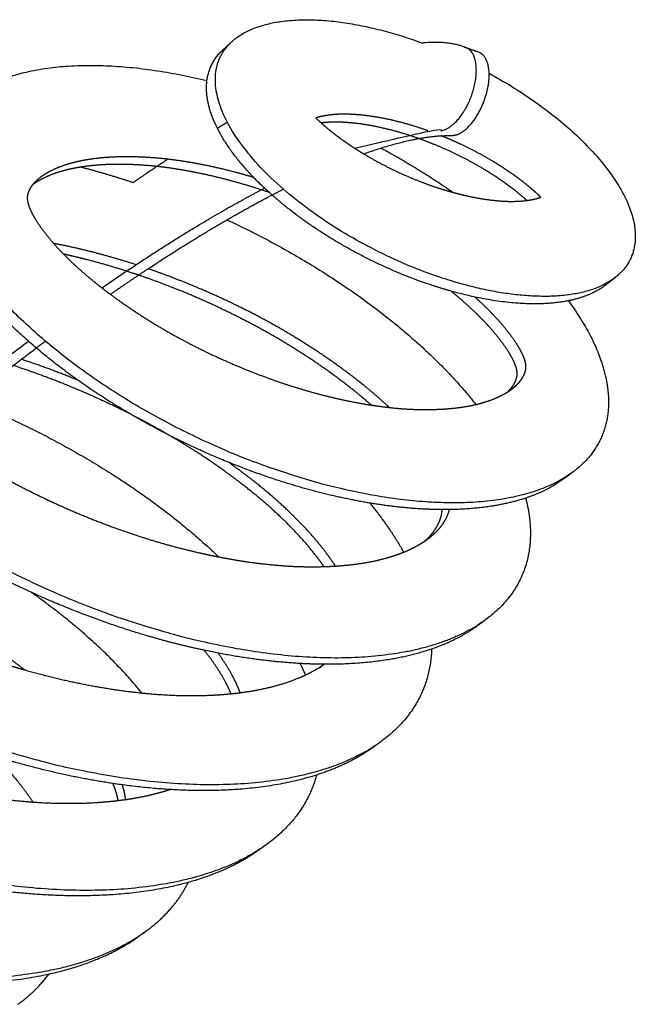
# Model space of a CAD drawing. Header units: millimetres. Extents: x 3713 to 4940, y 1895 to 2756.
# Tile 10 of 20: x 3717.109 to 3717.958, y 1898.861 to 1900.219. Entities that reach past the tile are written whole.
import ezdxf

# ---------------------------------------------------------------- set-up
doc = ezdxf.new("R2010")
doc.units = ezdxf.units.MM
doc.layers.add('MEDIDAS', color=7, linetype='Continuous', true_color=0xffffff)

# ---------------------------------------------------------------- blocks, each defined once
blk = doc.blocks.new('Snow_2.00_iso')
at = {"layer": 'MEDIDAS', "color": 192, "lineweight": -3, "true_color": 0x7d26cd}
for points, weights, degree in [([(3717.4016, 1900.1883), (3717.4745, 1900.2561), (3717.664, 1900.1871)], [354.901918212, 320.160222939, 412.516557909], 2), ([(3717.3894, 1900.177), (3717.3955, 1900.1827), (3717.4016, 1900.1883)], [355.697556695, 355.299737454, 354.901918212], 2), ([(3717.3894, 1900.177), (3717.3925, 1900.1798), (3717.3959, 1900.1824)], [355.697556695, 354.100761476, 352.771699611], 2), ([(3717.664, 1900.1871), (3717.6644, 1900.187), (3717.6648, 1900.1868)], [412.516557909, 412.287124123, 412.058619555], 2), ([(3717.3677, 1900.1348), (3717.3709, 1900.1598), (3717.3894, 1900.177)], [386.637402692, 365.804454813, 355.697556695], 2), ([(3717.0275, 1900.1013), (3717.1225, 1900.1945), (3717.3677, 1900.1349)], [366.582226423, 336.466696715, 398.214293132], 2), ([(3717.6077, 1900.0419), (3717.6603, 1900.0135), (3717.7072, 1899.9807)], [390.951622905, 381.234719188, 377.097751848], 2), ([(3717.1942, 1900.0157), (3717.23, 1900.0064), (3717.2661, 1899.9944)], [421.626784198, 432.344618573, 445.23081745], 2), ([(3717.4538, 1899.9805), (3717.4537, 1899.9806), (3717.4536, 1899.9806), (3717.4536, 1899.9806)], [427.728192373, 427.72596442, 427.723736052, 427.721507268], 3), ([(3717.3953, 1899.9429), (3717.6212, 1899.8375), (3717.7386, 1899.6881)], [416.614056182, 375.039508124, 397.823061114], 2), ([(3717.2632, 1899.6743), (3717.0976, 1899.7708), (3717.0231, 1899.8865)], [358.880645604, 335.032566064, 359.882181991], 2), ([(3717.2734, 1899.8666), (3717.2711, 1899.8674), (3717.2687, 1899.8682), (3717.2664, 1899.869)], [444.846505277, 444.773607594, 444.700347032, 444.626724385], 3), ([(3717.9313, 1899.8637), (3717.9248, 1899.8585), (3717.9183, 1899.8534)], [359.139895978, 359.532195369, 359.92449476], 2), ([(3717.9245, 1899.8588), (3717.9216, 1899.856), (3717.9183, 1899.8534)], [363.434377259, 361.548386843, 359.92449476], 2), ([(3717.8662, 1899.8312), (3717.7997, 1899.8178), (3717.7044, 1899.8445)], [349.881148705, 349.047481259, 387.126305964], 2), ([(3717.9183, 1899.8534), (3717.8985, 1899.8377), (3717.8662, 1899.8312)], [359.92449476, 350.287197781, 349.881148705], 2), ([(3717.7828, 1899.7057), (3717.785, 1899.7072), (3717.7872, 1899.7087), (3717.7893, 1899.7103)], [429.908996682, 430.062530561, 430.216624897, 430.371024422], 3), ([(3717.0394, 1899.6936), (3717.2478, 1899.6086), (3717.3839, 1899.4779)], [453.568280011, 411.410841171, 419.006532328], 2), ([(3717.3152, 1899.6459), (3717.2887, 1899.6595), (3717.2632, 1899.6743)], [368.179784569, 362.854230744, 358.880645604], 2), ([(3717.861, 1899.5863), (3717.8387, 1899.5695), (3717.8073, 1899.559)], [373.995006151, 367.243331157, 364.842498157], 2), ([(3717.8733, 1899.5956), (3717.8672, 1899.591), (3717.861, 1899.5863)], [373.213315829, 373.60416099, 373.995006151], 2), ([(3717.867, 1899.5911), (3717.8641, 1899.5886), (3717.861, 1899.5863)], [375.98224997, 374.94551284, 373.995006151], 2), ([(3717.8073, 1899.559), (3717.7583, 1899.5427), (3717.6921, 1899.5431)], [364.842498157, 361.167649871, 367.686416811], 2), ([(3717.5924, 1899.5521), (3717.62, 1899.5181), (3717.639, 1899.4844)], [411.416858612, 416.417435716, 424.90846509], 2), ([(3717.6921, 1899.5431), (3717.6451, 1899.5433), (3717.5924, 1899.5521)], [367.686416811, 372.463896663, 382.716514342], 2), ([(3717.1252, 1899.4291), (3717.0277, 1899.4738), (3716.9445, 1899.5319)], [384.991368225, 366.346967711, 360.14796185], 2), ([(3717.2778, 1899.2902), (3717.2187, 1899.3633), (3717.1252, 1899.4291)], [438.352561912, 427.047833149, 432.33834093], 2), ([(3717.7406, 1899.3827), (3717.714, 1899.3632), (3717.6774, 1899.3507)], [387.478705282, 380.740878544, 378.230395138], 2), ([(3717.7522, 1899.3913), (3717.7464, 1899.387), (3717.7406, 1899.3827)], [386.698480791, 387.088593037, 387.478705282], 2), ([(3717.7462, 1899.3871), (3717.7435, 1899.3849), (3717.7406, 1899.3827)], [389.02809817, 388.227309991, 387.478705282], 2), ([(3717.4961, 1899.3308), (3717.4331, 1899.3343), (3717.3642, 1899.349)], [385.247683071, 392.790370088, 407.019810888], 2), ([(3717.6774, 1899.3507), (3717.6147, 1899.3291), (3717.5293, 1899.3297)], [378.230395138, 374.004291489, 381.757533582], 2), ([(3717.6775, 1899.3507), (3717.6751, 1899.2718), (3717.6073, 1899.2227)], [459.867752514, 416.825319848, 399.930238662], 2), ([(3717.5289, 1899.3297), (3717.5128, 1899.3298), (3717.4961, 1899.3308)], [381.79610283, 383.298654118, 385.247683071], 2), ([(3717.4962, 1899.3308), (3717.5001, 1899.3228), (3717.5034, 1899.3149)], [444.352399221, 446.737484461, 449.33719064], 2), ([(3717.5034, 1899.3149), (3717.5125, 1899.3192), (3717.5211, 1899.324), (3717.5292, 1899.3297)], [460.736504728, 461.302634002, 461.876053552, 462.454408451], 3), ([(3717.5293, 1899.3297), (3717.5258, 1899.327), (3717.5223, 1899.3244)], [463.056713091, 463.348598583, 463.640484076], 2), ([(3717.5293, 1899.3297), (3717.5291, 1899.3297), (3717.5289, 1899.3297)], [381.757533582, 381.776781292, 381.79610283], 2), ([(3717.6073, 1899.2227), (3717.6018, 1899.2188), (3717.5963, 1899.2148)], [399.930238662, 400.319943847, 400.709649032], 2), ([(3717.5963, 1899.2148), (3717.564, 1899.1914), (3717.5187, 1899.1769)], [400.709649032, 393.113524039, 390.798403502], 2), ([(3717.128, 1899.1397), (3717.1066, 1899.1711), (3717.0772, 1899.2021)], [456.662473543, 449.379644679, 445.886560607], 2), ([(3717.5187, 1899.1769), (3717.4043, 1899.1404), (3717.2378, 1899.1653)], [390.798403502, 385.06330779, 411.736094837], 2), ([(3717.5188, 1899.1769), (3717.5036, 1899.1196), (3717.4495, 1899.0807)], [454.668343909, 426.110458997, 413.02063134], 2), ([(3717.4392, 1899.0733), (3717.3995, 1899.0448), (3717.3419, 1899.0288)], [413.799678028, 404.660961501, 403.055532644], 2), ([(3717.4495, 1899.0807), (3717.4444, 1899.077), (3717.4392, 1899.0733)], [413.02063134, 413.410154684, 413.799678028], 2), ([(3717.3419, 1899.0288), (3717.2274, 1898.9971), (3717.0695, 1899.019)], [403.055532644, 399.905098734, 425.764360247], 2), ([(3717.2826, 1898.9608), (3717.3227, 1898.9896), (3717.3419, 1899.0288)], [426.004742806, 435.916389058, 454.577185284], 2), ([(3717.2826, 1898.9608), (3717.2778, 1898.9573), (3717.2729, 1898.9538)], [426.004742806, 426.39426615, 426.783789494], 2), ([(3717.1497, 1898.9024), (3717.2242, 1898.9188), (3717.2729, 1898.9538)], [415.55130198, 415.30303034, 426.783789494], 2), ([(3716.8188, 1898.9122), (3717.0077, 1898.8713), (3717.1497, 1898.9024)], [459.183509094, 416.024925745, 415.55130198], 2), ([(3717.1071, 1898.8606), (3717.1328, 1898.8792), (3717.1497, 1898.9024)], [438.900757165, 445.704604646, 456.570602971], 2)]:
    blk.add_rational_spline(points, weights, degree=degree, dxfattribs=at)
for points, weights, degree, knots in [([(3717.9313, 1899.8637), (3717.8583, 1899.8059), (3717.6858, 1899.8647), (3717.3866, 1899.9669), (3717.3794, 1900.1323), (3717.3779, 1900.1663), (3717.4016, 1900.1883)], [359.139895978, 326.124565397, 401.619310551, 277.972620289, 398.56127326, 367.873048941, 354.901918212], 2, [2.079143, 2.079143, 2.079143, 3.141593, 3.141593, 4.712389, 4.712389, 5.139423, 5.139423, 5.139423]), ([(3717.7569, 1900.145), (3717.9479, 1900.0406), (3717.9581, 1899.9281), (3717.9617, 1899.8877), (3717.9313, 1899.8637)], [373.126291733, 323.76526913, 415.5745952, 374.936627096, 359.139895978], 2, [0.347259, 0.347259, 0.347259, 1.570796, 1.570796, 2.079143, 2.079143, 2.079143]), ([(3717.4574, 1899.9772), (3717.37, 1900.0546), (3717.3672, 1900.1211), (3717.3669, 1900.1282), (3717.3677, 1900.1348)], [339.791999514, 340.126554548, 399.46127326, 392.608731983, 386.637402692], 2, [3.9411766, 3.9411766, 3.9411766, 4.712389, 4.712389, 4.8075216, 4.8075216, 4.8075216]), ([(3717.8733, 1899.5956), (3717.7539, 1899.5055), (3717.4854, 1899.5906), (3716.9956, 1899.7459), (3716.9926, 1900.0154), (3716.9921, 1900.0665), (3717.0275, 1900.1013)], [373.213315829, 339.784066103, 413.141148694, 282.280003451, 408.130994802, 379.241063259, 366.582226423], 2, [2.104907, 2.104907, 2.104907, 3.141593, 3.141593, 4.712389, 4.712389, 5.11318, 5.11318, 5.11318]), ([(3717.6722, 1900.0659), (3717.6566, 1900.0714), (3717.641, 1900.0761), (3717.6256, 1900.0797), (3717.6102, 1900.0834), (3717.5949, 1900.086), (3717.5799, 1900.0875), (3717.5729, 1900.0881), (3717.566, 1900.0885), (3717.5592, 1900.0886), (3717.5535, 1900.0887), (3717.5478, 1900.0885), (3717.5423, 1900.088), (3717.5377, 1900.0876), (3717.5331, 1900.087), (3717.5287, 1900.0861), (3717.525, 1900.0854), (3717.5214, 1900.0845), (3717.5179, 1900.0834)], [408.350030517, 407.890386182, 407.399662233, 406.879657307, 406.361224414, 405.813687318, 405.235923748, 404.967585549, 404.692727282, 404.410989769, 404.173826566, 403.931788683, 403.684202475, 403.476482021, 403.264856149, 403.049712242, 402.871504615, 402.690883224, 402.507264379], 3, [6.283185, 6.283185, 6.283185, 6.283185, 8.193955, 8.193955, 8.193955, 10.098948, 10.098948, 10.098948, 10.983708, 10.983708, 10.983708, 11.728489, 11.728489, 11.728489, 12.353347, 12.353347, 12.353347, 12.870928, 12.870928, 12.870928, 12.870928]), ([(3717.5179, 1900.0834), (3717.5217, 1900.0798), (3717.5255, 1900.0763), (3717.5294, 1900.0729), (3717.5341, 1900.0688), (3717.539, 1900.0648), (3717.5438, 1900.0611), (3717.5497, 1900.0566), (3717.5556, 1900.0523), (3717.5616, 1900.0482), (3717.5687, 1900.0434), (3717.5758, 1900.0388), (3717.5831, 1900.0344), (3717.5986, 1900.025), (3717.6143, 1900.0167), (3717.6301, 1900.0093), (3717.6459, 1900.002), (3717.6616, 1899.9955), (3717.6773, 1899.99), (3717.6873, 1899.9865), (3717.6973, 1899.9834), (3717.7072, 1899.9807)], [402.507264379, 402.530074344, 402.563720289, 402.604095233, 402.652838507, 402.711389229, 402.778502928, 402.858497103, 402.950656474, 403.051954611, 403.172291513, 403.305525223, 403.448895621, 403.757588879, 404.113274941, 404.504827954, 404.897568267, 405.326393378, 405.786066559, 406.079926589, 406.386393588, 406.705095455], 3, [12.870928, 12.870928, 12.870928, 12.870928, 13.388509, 13.388509, 13.388509, 14.013367, 14.013367, 14.013367, 14.758147, 14.758147, 14.758147, 15.642908, 15.642908, 15.642908, 17.547901, 17.547901, 17.547901, 19.45867, 19.45867, 19.45867, 20.680188, 20.680188, 20.680188, 20.680188]), ([(3717.6597, 1900.0551), (3717.6441, 1900.0606), (3717.6285, 1900.0652), (3717.6131, 1900.0688), (3717.5977, 1900.0725), (3717.5824, 1900.0751), (3717.5675, 1900.0765), (3717.5605, 1900.0772), (3717.5536, 1900.0776), (3717.5468, 1900.0776), (3717.5411, 1900.0777), (3717.5354, 1900.0775), (3717.5299, 1900.077), (3717.5284, 1900.0769), (3717.5268, 1900.0767), (3717.5253, 1900.0765)], [409.250030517, 408.790386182, 408.299662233, 407.779657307, 407.261224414, 406.713687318, 406.135923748, 405.867585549, 405.592727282, 405.310989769, 405.073826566, 404.831788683, 404.584202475, 404.514380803, 404.444117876, 404.373428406], 3, [6.283185, 6.283185, 6.283185, 6.283185, 8.193955, 8.193955, 8.193955, 10.098948, 10.098948, 10.098948, 10.983708, 10.983708, 10.983708, 11.728489, 11.728489, 11.728489, 11.938524, 11.938524, 11.938524, 11.938524]), ([(3717.8088, 1899.9696), (3717.8073, 1899.971), (3717.8057, 1899.9724), (3717.8042, 1899.9737), (3717.7996, 1899.9777), (3717.795, 1899.9815), (3717.7902, 1899.9852), (3717.7846, 1899.9896), (3717.7788, 1899.9937), (3717.773, 1899.9977), (3717.7662, 1900.0025), (3717.7592, 1900.0069), (3717.7522, 1900.0112), (3717.737, 1900.0204), (3717.7217, 1900.0286), (3717.7063, 1900.0358), (3717.6908, 1900.0431), (3717.6752, 1900.0495), (3717.6597, 1900.0551)], [412.477718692, 412.463718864, 412.448307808, 412.431768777, 412.3830273, 412.324489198, 412.257373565, 412.177377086, 412.085194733, 411.983897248, 411.863561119, 411.730361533, 411.586997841, 411.278319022, 410.922520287, 410.531007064, 410.138306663, 409.709674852, 409.250030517], 3, [26.351966, 26.351966, 26.351966, 26.351966, 26.563994, 26.563994, 26.563994, 27.188852, 27.188852, 27.188852, 27.933632, 27.933632, 27.933632, 28.818393, 28.818393, 28.818393, 30.723386, 30.723386, 30.723386, 32.634155, 32.634155, 32.634155, 32.634155]), ([(3717.8281, 1899.974), (3717.8245, 1899.9775), (3717.8207, 1899.981), (3717.8169, 1899.9843), (3717.8124, 1899.9883), (3717.8077, 1899.9921), (3717.8029, 1899.9958), (3717.7973, 1900.0002), (3717.7915, 1900.0044), (3717.7857, 1900.0083), (3717.7788, 1900.0131), (3717.7719, 1900.0176), (3717.7648, 1900.0219), (3717.7497, 1900.0311), (3717.7343, 1900.0393), (3717.7189, 1900.0466), (3717.7095, 1900.051), (3717.7001, 1900.0551), (3717.6906, 1900.0589)], [411.628604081, 411.605794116, 411.572142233, 411.531768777, 411.4830273, 411.424489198, 411.357373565, 411.277377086, 411.185194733, 411.083897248, 410.963561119, 410.830361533, 410.686997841, 410.378319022, 410.022520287, 409.631007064, 409.393107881, 409.142021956, 408.878842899], 3, [26.046413, 26.046413, 26.046413, 26.046413, 26.563994, 26.563994, 26.563994, 27.188852, 27.188852, 27.188852, 27.933632, 27.933632, 27.933632, 28.818393, 28.818393, 28.818393, 30.723386, 30.723386, 30.723386, 31.880936, 31.880936, 31.880936, 31.880936]), ([(3717.4321, 1900.0014), (3717.4253, 1900.0034), (3717.4186, 1900.0053), (3717.4119, 1900.0071), (3717.3936, 1900.0121), (3717.3754, 1900.0163), (3717.3572, 1900.0198), (3717.3391, 1900.0232), (3717.3211, 1900.0259), (3717.3033, 1900.0276), (3717.2862, 1900.0292), (3717.2694, 1900.03), (3717.2528, 1900.0298), (3717.2376, 1900.0297), (3717.2226, 1900.0287), (3717.2082, 1900.0266), (3717.1996, 1900.0254), (3717.1912, 1900.0237), (3717.183, 1900.0216), (3717.1727, 1900.0189), (3717.1627, 1900.0154), (3717.1535, 1900.0109), (3717.1466, 1900.0075), (3717.14, 1900.0034), (3717.1343, 1899.9985), (3717.1336, 1899.9979), (3717.1329, 1899.9973), (3717.1323, 1899.9966)], [425.79069608, 425.575876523, 425.357830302, 425.136706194, 424.535388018, 423.911308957, 423.264142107, 422.621355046, 421.955791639, 421.266109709, 420.607039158, 419.925943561, 419.224478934, 418.585256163, 417.929118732, 417.253454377, 416.85434311, 416.448418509, 416.035991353, 415.515411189, 414.984470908, 414.445018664, 414.041952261, 413.634133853, 413.226272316, 413.177391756, 413.128510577, 413.079673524], 3, [7.68237, 7.68237, 7.68237, 7.68237, 8.529385, 8.529385, 8.529385, 10.832731, 10.832731, 10.832731, 13.12049, 13.12049, 13.12049, 15.306707, 15.306707, 15.306707, 17.298938, 17.298938, 17.298938, 18.475738, 18.475738, 18.475738, 19.961137, 19.961137, 19.961137, 21.070993, 21.070993, 21.070993, 21.204005, 21.204005, 21.204005, 21.204005]), ([(3717.2988, 1900.0165), (3717.2965, 1900.0167), (3717.2942, 1900.017), (3717.2919, 1900.0172), (3717.2749, 1900.0188), (3717.258, 1900.0196), (3717.2415, 1900.0194), (3717.2263, 1900.0192), (3717.2114, 1900.0182), (3717.1969, 1900.0161), (3717.196, 1900.016), (3717.1951, 1900.0158), (3717.1942, 1900.0157)], [422.428567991, 422.341471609, 422.25398644, 422.166109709, 421.507039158, 420.825943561, 420.124478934, 419.485256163, 418.829118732, 418.153454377, 418.112106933, 418.070686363, 418.029193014], 3, [12.828992, 12.828992, 12.828992, 12.828992, 13.12049, 13.12049, 13.12049, 15.306707, 15.306707, 15.306707, 17.298938, 17.298938, 17.298938, 17.420853, 17.420853, 17.420853, 17.420853]), ([(3717.1942, 1900.0157), (3717.1866, 1900.0145), (3717.1791, 1900.013), (3717.1718, 1900.0111), (3717.1614, 1900.0084), (3717.1515, 1900.0049), (3717.1423, 1900.0003), (3717.137, 1899.9977), (3717.1319, 1899.9948), (3717.1273, 1899.9913)], [418.029193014, 417.670166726, 417.305691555, 416.935991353, 416.415411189, 415.884470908, 415.345018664, 415.036869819, 414.725943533, 414.41434392], 3, [17.420853, 17.420853, 17.420853, 17.420853, 18.475738, 18.475738, 18.475738, 19.961137, 19.961137, 19.961137, 20.809634, 20.809634, 20.809634, 20.809634]), ([(3717.4536, 1899.9806), (3717.4358, 1899.9867), (3717.4181, 1899.9921), (3717.4004, 1899.9969), (3717.3822, 1900.0018), (3717.3639, 1900.006), (3717.3458, 1900.0094), (3717.33, 1900.0124), (3717.3143, 1900.0148), (3717.2988, 1900.0165)], [427.721507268, 427.183201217, 426.620687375, 426.036706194, 425.435388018, 424.811308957, 424.164142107, 423.603256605, 423.025029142, 422.428567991], 3, [6.292447, 6.292447, 6.292447, 6.292447, 8.529385, 8.529385, 8.529385, 10.832731, 10.832731, 10.832731, 12.828992, 12.828992, 12.828992, 12.828992]), ([(3717.1323, 1899.9966), (3717.1293, 1899.9938), (3717.1265, 1899.9907), (3717.1243, 1899.9871), (3717.1234, 1899.9856), (3717.1226, 1899.9841), (3717.1219, 1899.9825), (3717.1214, 1899.9812), (3717.1209, 1899.98), (3717.1206, 1899.9786), (3717.1201, 1899.9768), (3717.1198, 1899.9748), (3717.1199, 1899.9727), (3717.1199, 1899.9706), (3717.1203, 1899.9684), (3717.1208, 1899.9661), (3717.1212, 1899.9646), (3717.1218, 1899.963), (3717.1223, 1899.9614), (3717.1231, 1899.9592), (3717.124, 1899.9571), (3717.125, 1899.955), (3717.128, 1899.9487), (3717.1317, 1899.9426), (3717.1357, 1899.9366), (3717.1418, 1899.9276), (3717.1487, 1899.919), (3717.1559, 1899.9107), (3717.1656, 1899.8996), (3717.1761, 1899.8892), (3717.1868, 1899.8793), (3717.1954, 1899.8715), (3717.2042, 1899.8639), (3717.2131, 1899.8567), (3717.2201, 1899.851), (3717.2273, 1899.8455), (3717.2345, 1899.8401)], [413.079673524, 412.858311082, 412.637855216, 412.422472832, 412.334217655, 412.246814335, 412.161535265, 412.098004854, 412.035653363, 411.975419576, 411.890962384, 411.810668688, 411.739008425, 411.667348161, 411.60432133, 411.549655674, 411.510668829, 411.475934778, 411.443988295, 411.401105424, 411.363245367, 411.329416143, 411.228643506, 411.163638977, 411.118213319, 411.049705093, 411.025728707, 411.029751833, 411.035136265, 411.09067443, 411.179085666, 411.249129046, 411.339805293, 411.447226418, 411.532127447, 411.6274884, 411.731720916], 3, [21.204005, 21.204005, 21.204005, 21.204005, 21.806904, 21.806904, 21.806904, 22.053948, 22.053948, 22.053948, 22.237989, 22.237989, 22.237989, 22.496042, 22.496042, 22.496042, 22.754096, 22.754096, 22.754096, 22.938137, 22.938137, 22.938137, 23.185181, 23.185181, 23.185181, 23.921092, 23.921092, 23.921092, 25.030948, 25.030948, 25.030948, 26.516347, 26.516347, 26.516347, 27.693147, 27.693147, 27.693147, 28.623239, 28.623239, 28.623239, 28.623239]), ([(3717.7072, 1899.9807), (3717.7128, 1899.9792), (3717.7184, 1899.9778), (3717.7239, 1899.9765), (3717.7391, 1899.973), (3717.7542, 1899.9705), (3717.7688, 1899.9692), (3717.7756, 1899.9686), (3717.7823, 1899.9683), (3717.7888, 1899.9683), (3717.7943, 1899.9684), (3717.7997, 1899.9686), (3717.805, 1899.9692), (3717.8063, 1899.9693), (3717.8076, 1899.9694), (3717.8088, 1899.9696)], [406.705095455, 406.884925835, 407.068651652, 407.256206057, 407.774579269, 408.322198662, 408.899958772, 409.168295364, 409.443133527, 409.724869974, 409.962032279, 410.204082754, 410.451670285, 410.511248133, 410.571146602, 410.631356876], 3, [20.680188, 20.680188, 20.680188, 20.680188, 21.36944, 21.36944, 21.36944, 23.274433, 23.274433, 23.274433, 24.159193, 24.159193, 24.159193, 24.903974, 24.903974, 24.903974, 25.083193, 25.083193, 25.083193, 25.083193]), ([(3717.7522, 1899.3913), (3717.6079, 1899.2852), (3717.2942, 1899.3786), (3716.7071, 1899.5534), (3716.711, 1899.8758), (3716.7117, 1899.9344), (3716.7523, 1899.9755)], [386.698480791, 352.745487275, 426.242616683, 289.448217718, 420.166912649, 391.778272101, 379.033468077], 2, [2.118949, 2.118949, 2.118949, 3.141593, 3.141593, 4.712389, 4.712389, 5.098777, 5.098777, 5.098777]), ([(3717.7044, 1899.8445), (3717.6888, 1899.8488), (3717.6731, 1899.8542), (3717.5482, 1899.8967), (3717.4574, 1899.9772)], [387.126305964, 394.159137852, 402.519310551, 339.445136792, 339.791999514], 2, [3.0242158, 3.0242158, 3.0242158, 3.1415927, 3.1415927, 3.9411766, 3.9411766, 3.9411766]), ([(3717.8088, 1899.9696), (3717.8119, 1899.97), (3717.815, 1899.9705), (3717.818, 1899.9712), (3717.8215, 1899.9719), (3717.8249, 1899.9728), (3717.8281, 1899.974)], [410.631356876, 410.781073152, 410.932717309, 411.086153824, 411.264360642, 411.444985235, 411.628604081], 3, [25.0831931, 25.0831931, 25.0831931, 25.0831931, 25.5288317, 25.5288317, 25.5288317, 26.0464128, 26.0464128, 26.0464128, 26.0464128]), ([(3717.2699, 1899.8809), (3717.2506, 1899.8872), (3717.2313, 1899.8928), (3717.212, 1899.8978), (3717.1934, 1899.9026), (3717.1748, 1899.9068), (3717.1563, 1899.9103)], [443.501102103, 442.895337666, 442.265831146, 441.614922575, 440.989180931, 440.343660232, 439.678187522], 3, [6.594278, 6.594278, 6.594278, 6.594278, 9.087698, 9.087698, 9.087698, 11.484712, 11.484712, 11.484712, 11.484712]), ([(3717.2664, 1899.869), (3717.2447, 1899.8762), (3717.223, 1899.8825), (3717.2014, 1899.8881), (3717.1909, 1899.8908), (3717.1804, 1899.8933), (3717.17, 1899.8956)], [444.626724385, 443.952085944, 443.2470421, 442.514922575, 442.162183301, 441.803158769, 441.437817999], 3, [6.283185, 6.283185, 6.283185, 6.283185, 9.087698, 9.087698, 9.087698, 10.438928, 10.438928, 10.438928, 10.438928]), ([(3717.6192, 1899.684), (3717.6182, 1899.6849), (3717.6172, 1899.6859), (3717.6161, 1899.6869), (3717.6061, 1899.6961), (3717.5959, 1899.7049), (3717.5855, 1899.7134), (3717.5681, 1899.7275), (3717.5502, 1899.7407), (3717.532, 1899.7532), (3717.5122, 1899.7667), (3717.4921, 1899.7794), (3717.4718, 1899.7912), (3717.4506, 1899.8035), (3717.4291, 1899.8148), (3717.4075, 1899.8253), (3717.3857, 1899.8359), (3717.3638, 1899.8457), (3717.3418, 1899.8546), (3717.3235, 1899.8621), (3717.3051, 1899.869), (3717.2866, 1899.8754)], [451.456969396, 451.448102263, 451.438934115, 451.429476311, 451.339090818, 451.222250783, 451.083446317, 450.851671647, 450.558655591, 450.224630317, 449.861755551, 449.450481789, 448.99573666, 448.522634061, 448.002479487, 447.445025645, 446.885570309, 446.288547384, 445.658816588, 445.135470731, 444.589534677, 444.021388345], 3, [76.077221, 76.077221, 76.077221, 76.077221, 76.236334, 76.236334, 76.236334, 77.756926, 77.756926, 77.756926, 80.296, 80.296, 80.296, 83.054372, 83.054372, 83.054372, 85.924096, 85.924096, 85.924096, 88.804123, 88.804123, 88.804123, 91.197606, 91.197606, 91.197606, 91.197606]), ([(3717.5944, 1899.6873), (3717.5878, 1899.6931), (3717.5811, 1899.6988), (3717.5743, 1899.7043), (3717.557, 1899.7184), (3717.5391, 1899.7316), (3717.5209, 1899.744), (3717.5012, 1899.7575), (3717.4811, 1899.7701), (3717.4608, 1899.7819), (3717.4396, 1899.7941), (3717.4181, 1899.8055), (3717.3966, 1899.8159), (3717.3748, 1899.8265), (3717.3529, 1899.8362), (3717.331, 1899.8452), (3717.3119, 1899.8529), (3717.2927, 1899.8601), (3717.2734, 1899.8666)], [452.226010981, 452.155354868, 452.074083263, 451.983446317, 451.751671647, 451.458655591, 451.124630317, 450.761755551, 450.350481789, 449.89573666, 449.422634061, 448.902479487, 448.345025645, 447.785570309, 447.188547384, 446.558816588, 446.012517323, 445.441602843, 444.846505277], 3, [76.764005, 76.764005, 76.764005, 76.764005, 77.756926, 77.756926, 77.756926, 80.296, 80.296, 80.296, 83.054372, 83.054372, 83.054372, 85.924096, 85.924096, 85.924096, 88.804123, 88.804123, 88.804123, 91.302582, 91.302582, 91.302582, 91.302582]), ([(3717.7828, 1899.7057), (3717.7832, 1899.7061), (3717.7836, 1899.7065), (3717.784, 1899.707), (3717.7873, 1899.7103), (3717.7901, 1899.714), (3717.7923, 1899.7183), (3717.7931, 1899.7198), (3717.7937, 1899.7213), (3717.7942, 1899.7229), (3717.7946, 1899.7241), (3717.795, 1899.7254), (3717.7952, 1899.7267), (3717.7955, 1899.7285), (3717.7956, 1899.7304), (3717.7955, 1899.7325), (3717.7953, 1899.7345), (3717.7949, 1899.7366), (3717.7943, 1899.7388), (3717.7938, 1899.7403), (3717.7933, 1899.7418), (3717.7927, 1899.7434), (3717.7919, 1899.7454), (3717.791, 1899.7474), (3717.79, 1899.7495), (3717.787, 1899.7555), (3717.7834, 1899.7613), (3717.7795, 1899.767), (3717.7736, 1899.7756), (3717.7671, 1899.7837), (3717.7603, 1899.7916), (3717.7511, 1899.802), (3717.7413, 1899.8119), (3717.7312, 1899.8213), (3717.7232, 1899.8287), (3717.7149, 1899.8358), (3717.7066, 1899.8427), (3717.7059, 1899.8433), (3717.7052, 1899.8439), (3717.7044, 1899.8445)], [431.706783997, 431.741061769, 431.775342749, 431.809624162, 432.080067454, 432.350537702, 432.613349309, 432.701574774, 432.78893716, 432.874269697, 432.937839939, 433.000283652, 433.060546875, 433.14504534, 433.225256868, 433.296847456, 433.368438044, 433.431407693, 433.486065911, 433.525047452, 433.559801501, 433.591767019, 433.634675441, 433.672559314, 433.706409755, 433.807245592, 433.872290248, 433.917761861, 433.986339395, 434.010398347, 434.006365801, 434.00096876, 433.945253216, 433.856713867, 433.786568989, 433.695822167, 433.588396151, 433.579098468, 433.569675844, 433.560130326], 3, [53.403423, 53.403423, 53.403423, 53.403423, 53.496707, 53.496707, 53.496707, 54.232618, 54.232618, 54.232618, 54.479662, 54.479662, 54.479662, 54.663703, 54.663703, 54.663703, 54.921756, 54.921756, 54.921756, 55.17981, 55.17981, 55.17981, 55.363851, 55.363851, 55.363851, 55.610895, 55.610895, 55.610895, 56.346806, 56.346806, 56.346806, 57.456662, 57.456662, 57.456662, 58.942061, 58.942061, 58.942061, 60.118861, 60.118861, 60.118861, 60.220712, 60.220712, 60.220712, 60.220712]), ([(3717.6073, 1899.2227), (3717.4491, 1899.1082), (3717.114, 1899.2026), (3716.478, 1899.3819), (3716.4885, 1899.7308), (3716.4904, 1899.7927), (3716.5334, 1899.837)], [399.930238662, 365.38777623, 440.143694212, 298.064586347, 433.451220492, 404.927798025, 391.901890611], 2, [2.12712, 2.12712, 2.12712, 3.141593, 3.141593, 4.712389, 4.712389, 5.090412, 5.090412, 5.090412]), ([(3717.2345, 1899.8401), (3717.2428, 1899.834), (3717.2511, 1899.8281), (3717.2595, 1899.8224), (3717.2949, 1899.7983), (3717.3313, 1899.7777), (3717.3679, 1899.76), (3717.3867, 1899.751), (3717.4056, 1899.7427), (3717.4244, 1899.7352), (3717.4427, 1899.7278), (3717.461, 1899.7211), (3717.4792, 1899.7152), (3717.4973, 1899.7093), (3717.5154, 1899.7041), (3717.5333, 1899.6997), (3717.5516, 1899.6951), (3717.5698, 1899.6913), (3717.5878, 1899.6883), (3717.59, 1899.688), (3717.5922, 1899.6876), (3717.5944, 1899.6873)], [411.731720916, 411.850751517, 411.98135152, 412.121155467, 412.710042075, 413.462233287, 414.331214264, 414.778593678, 415.25692848, 415.760671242, 416.251915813, 416.767323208, 417.307534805, 417.847746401, 418.412762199, 418.999234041, 419.600626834, 420.224581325, 420.871713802, 420.952056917, 421.032757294, 421.113817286], 3, [28.623239, 28.623239, 28.623239, 28.623239, 29.685378, 29.685378, 29.685378, 34.159353, 34.159353, 34.159353, 36.4627, 36.4627, 36.4627, 38.708899, 38.708899, 38.708899, 40.955099, 40.955099, 40.955099, 43.258445, 43.258445, 43.258445, 43.544412, 43.544412, 43.544412, 43.544412]), ([(3717.7893, 1899.7103), (3717.7917, 1899.7122), (3717.794, 1899.7143), (3717.7962, 1899.7165), (3717.7994, 1899.7198), (3717.8023, 1899.7235), (3717.8045, 1899.7279), (3717.8052, 1899.7293), (3717.8058, 1899.7309), (3717.8064, 1899.7325), (3717.8068, 1899.7337), (3717.8071, 1899.7349), (3717.8073, 1899.7362), (3717.8076, 1899.738), (3717.8078, 1899.74), (3717.8076, 1899.742), (3717.8075, 1899.7441), (3717.807, 1899.7462), (3717.8064, 1899.7483), (3717.8059, 1899.7499), (3717.8054, 1899.7514), (3717.8048, 1899.7529), (3717.804, 1899.755), (3717.8031, 1899.757), (3717.8021, 1899.759), (3717.7991, 1899.7651), (3717.7955, 1899.7709), (3717.7916, 1899.7766), (3717.7857, 1899.7852), (3717.7792, 1899.7934), (3717.7723, 1899.8012), (3717.7631, 1899.8117), (3717.7533, 1899.8216), (3717.7431, 1899.831), (3717.7412, 1899.8328), (3717.7392, 1899.8346), (3717.7373, 1899.8363)], [430.371024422, 430.550279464, 430.729945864, 430.909624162, 431.180067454, 431.450537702, 431.713349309, 431.801574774, 431.88893716, 431.974269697, 432.037839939, 432.100283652, 432.160546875, 432.24504534, 432.325256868, 432.396847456, 432.468438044, 432.531407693, 432.586065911, 432.625047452, 432.659801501, 432.691767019, 432.734675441, 432.772559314, 432.806409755, 432.907245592, 432.972290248, 433.017761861, 433.086339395, 433.110398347, 433.106365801, 433.10096876, 433.045253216, 432.956713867, 432.939769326, 432.921622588, 432.902328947], 3, [53.007779, 53.007779, 53.007779, 53.007779, 53.496707, 53.496707, 53.496707, 54.232618, 54.232618, 54.232618, 54.479662, 54.479662, 54.479662, 54.663703, 54.663703, 54.663703, 54.921756, 54.921756, 54.921756, 55.17981, 55.17981, 55.17981, 55.363851, 55.363851, 55.363851, 55.610895, 55.610895, 55.610895, 56.346806, 56.346806, 56.346806, 57.456662, 57.456662, 57.456662, 58.942061, 58.942061, 58.942061, 59.226334, 59.226334, 59.226334, 59.226334]), ([(3717.8662, 1899.8312), (3717.916, 1899.7632), (3717.921, 1899.704), (3717.9269, 1899.636), (3717.8733, 1899.5956)], [384.295046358, 399.252248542, 436.004873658, 390.436377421, 373.213315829], 2, [1.095217, 1.095217, 1.095217, 1.570796, 1.570796, 2.104907, 2.104907, 2.104907]), ([(3716.8747, 1899.7561), (3716.8791, 1899.7505), (3716.8837, 1899.745), (3716.8884, 1899.7396), (3716.9009, 1899.7254), (3716.9143, 1899.712), (3716.9282, 1899.6993), (3716.939, 1899.6895), (3716.9501, 1899.6801), (3716.9614, 1899.671), (3716.9803, 1899.656), (3716.9997, 1899.642), (3717.0195, 1899.6289), (3717.0409, 1899.6146), (3717.0626, 1899.6014), (3717.0846, 1899.5891), (3717.1074, 1899.5764), (3717.1304, 1899.5647), (3717.1535, 1899.554), (3717.1765, 1899.5433), (3717.1997, 1899.5335), (3717.2228, 1899.5246), (3717.2453, 1899.516), (3717.2677, 1899.5083), (3717.29, 1899.5014), (3717.3123, 1899.4946), (3717.3345, 1899.4887), (3717.3564, 1899.4837), (3717.3656, 1899.4816), (3717.3747, 1899.4796), (3717.3838, 1899.4779)], [422.53213429, 422.513848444, 422.507221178, 422.509936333, 422.517120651, 422.589714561, 422.706392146, 422.796777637, 422.913617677, 423.052422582, 423.284197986, 423.577215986, 423.911239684, 424.274112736, 424.685380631, 425.140128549, 425.613234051, 426.133400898, 426.690849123, 427.25029882, 427.847298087, 428.477042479, 429.090275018, 429.734558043, 430.409181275, 431.083804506, 431.788767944, 432.52088191, 432.826761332, 433.137380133, 433.452749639], 3, [30.868853, 30.868853, 30.868853, 30.868853, 31.610693, 31.610693, 31.610693, 33.573608, 33.573608, 33.573608, 35.094201, 35.094201, 35.094201, 37.633275, 37.633275, 37.633275, 40.391647, 40.391647, 40.391647, 43.26137, 43.26137, 43.26137, 46.141398, 46.141398, 46.141398, 48.945911, 48.945911, 48.945911, 51.750424, 51.750424, 51.750424, 52.922158, 52.922158, 52.922158, 52.922158]), ([(3717.1898, 1899.7216), (3717.1883, 1899.7222), (3717.1869, 1899.7228), (3717.1854, 1899.7233), (3717.161, 1899.7333), (3717.1364, 1899.7424), (3717.1118, 1899.7505)], [462.451344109, 462.409876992, 462.3682731, 462.326533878, 461.622958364, 460.880930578, 460.101782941], 3, [99.608211, 99.608211, 99.608211, 99.608211, 99.802507, 99.802507, 99.802507, 103.077651, 103.077651, 103.077651, 103.077651]), ([(3717.5291, 1899.4645), (3717.5256, 1899.4697), (3717.5218, 1899.4748), (3717.5179, 1899.4797), (3717.5052, 1899.4962), (3717.4911, 1899.5115), (3717.4764, 1899.526), (3717.4581, 1899.5439), (3717.4389, 1899.5605), (3717.4191, 1899.576), (3717.3963, 1899.5938), (3717.3727, 1899.6103), (3717.3488, 1899.6255), (3717.3192, 1899.6443), (3717.2889, 1899.6614), (3717.2583, 1899.6768), (3717.2309, 1899.6906), (3717.2032, 1899.7031), (3717.1753, 1899.7145), (3717.1505, 1899.7245), (3717.1256, 1899.7337), (3717.1006, 1899.7419)], [469.438471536, 469.480057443, 469.509749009, 469.530007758, 469.596733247, 469.561129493, 469.4605814, 469.335972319, 469.111617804, 468.819901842, 468.484793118, 468.060792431, 467.571871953, 466.967864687, 466.264777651, 465.484904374, 464.789654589, 464.033378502, 463.226533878, 462.511845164, 461.757479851, 460.964834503], 3, [82.33194, 82.33194, 82.33194, 82.33194, 83.059231, 83.059231, 83.059231, 85.454683, 85.454683, 85.454683, 88.423362, 88.423362, 88.423362, 91.833633, 91.833633, 91.833633, 96.046645, 96.046645, 96.046645, 99.802507, 99.802507, 99.802507, 103.129383, 103.129383, 103.129383, 103.129383]), ([(3717.4495, 1899.0807), (3717.2855, 1898.9628), (3716.9447, 1899.0542), (3716.2947, 1899.2287), (3716.3103, 1899.5854), (3716.3131, 1899.6478), (3716.357, 1899.6934)], [413.02063134, 377.78495083, 454.630591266, 307.741919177, 447.650138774, 418.517906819, 405.069189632], 2, [2.130866, 2.130866, 2.130866, 3.141593, 3.141593, 4.712389, 4.712389, 5.086499, 5.086499, 5.086499]), ([(3717.7386, 1899.6881), (3717.7436, 1899.6893), (3717.7484, 1899.6906), (3717.7532, 1899.6922), (3717.7625, 1899.6952), (3717.7714, 1899.6989), (3717.7795, 1899.7037), (3717.7806, 1899.7044), (3717.7817, 1899.705), (3717.7828, 1899.7057)], [427.315727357, 427.574383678, 427.835786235, 428.099865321, 428.62044377, 429.15142325, 429.690881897, 429.763442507, 429.836156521, 429.908996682], 3, [50.147939, 50.147939, 50.147939, 50.147939, 50.901452, 50.901452, 50.901452, 52.386851, 52.386851, 52.386851, 52.586647, 52.586647, 52.586647, 52.586647]), ([(3717.5944, 1899.6873), (3717.61, 1899.6849), (3717.6253, 1899.6831), (3717.6404, 1899.6821), (3717.6568, 1899.681), (3717.6729, 1899.6808), (3717.6886, 1899.6816), (3717.7029, 1899.6823), (3717.7168, 1899.6837), (3717.7302, 1899.6863), (3717.733, 1899.6869), (3717.7358, 1899.6875), (3717.7386, 1899.6881)], [421.113817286, 421.681245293, 422.266294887, 422.869772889, 423.528849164, 424.209905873, 424.911376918, 425.550605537, 426.206786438, 426.882438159, 427.02599304, 427.170426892, 427.315727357], 3, [43.544412, 43.544412, 43.544412, 43.544412, 45.546204, 45.546204, 45.546204, 47.732421, 47.732421, 47.732421, 49.724652, 49.724652, 49.724652, 50.147939, 50.147939, 50.147939, 50.147939]), ([(3717.5924, 1899.5521), (3717.5344, 1899.5617), (3717.4734, 1899.581), (3717.3928, 1899.6065), (3717.3152, 1899.6459)], [382.716514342, 394.662367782, 414.041148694, 384.647150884, 368.179784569], 2, [2.8683787, 2.8683787, 2.8683787, 3.1415927, 3.1415927, 3.4937152, 3.4937152, 3.4937152]), ([(3717.5449, 1899.4652), (3717.5398, 1899.4731), (3717.5343, 1899.4807), (3717.5286, 1899.4881), (3717.5158, 1899.5045), (3717.5017, 1899.5199), (3717.487, 1899.5344), (3717.4687, 1899.5524), (3717.4494, 1899.569), (3717.4295, 1899.5845), (3717.419, 1899.5928), (3717.4083, 1899.6007), (3717.3976, 1899.6084)], [468.47000753, 468.549343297, 468.600013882, 468.630007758, 468.696733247, 468.661129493, 468.5605814, 468.435972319, 468.211617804, 467.919901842, 467.765500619, 467.592228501, 467.40243027], 3, [81.982448, 81.982448, 81.982448, 81.982448, 83.059231, 83.059231, 83.059231, 85.454683, 85.454683, 85.454683, 88.423362, 88.423362, 88.423362, 89.994643, 89.994643, 89.994643, 89.994643]), ([(3717.8073, 1899.559), (3717.812, 1899.5408), (3717.8133, 1899.5236), (3717.8196, 1899.4408), (3717.7522, 1899.3913)], [435.520198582, 443.965337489, 453.968955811, 404.89781854, 386.698480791], 2, [1.4453979, 1.4453979, 1.4453979, 1.5707963, 1.5707963, 2.1189493, 2.1189493, 2.1189493]), ([(3716.2166, 1899.5477), (3716.1731, 1899.5025), (3716.1698, 1899.4414), (3716.1507, 1899.0926), (3716.786, 1898.9294), (3717.1197, 1898.8436), (3717.2826, 1898.9608)], [418.474888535, 432.471549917, 462.650138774, 318.348520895, 469.630591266, 389.958024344, 426.004742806], 2, [1.196686, 1.196686, 1.196686, 1.570796, 1.570796, 3.141593, 3.141593, 4.15232, 4.15232, 4.15232]), ([(3717.6678, 1899.4994), (3717.6699, 1899.5013), (3717.672, 1899.5033), (3717.674, 1899.5054), (3717.6788, 1899.5104), (3717.6831, 1899.5161), (3717.6864, 1899.5226), (3717.6876, 1899.525), (3717.6887, 1899.5276), (3717.6896, 1899.5303), (3717.6903, 1899.5325), (3717.691, 1899.5348), (3717.6914, 1899.5373), (3717.6917, 1899.5391), (3717.692, 1899.5411), (3717.6921, 1899.5431)], [448.216961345, 448.385090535, 448.553386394, 448.721664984, 449.131837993, 449.541908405, 449.940599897, 450.091207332, 450.240191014, 450.385720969, 450.506524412, 450.624948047, 450.739505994, 450.827953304, 450.914096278, 450.997112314], 3, [67.36098, 67.36098, 67.36098, 67.36098, 67.818953, 67.818953, 67.818953, 68.935244, 68.935244, 68.935244, 69.356927, 69.356927, 69.356927, 69.706964, 69.706964, 69.706964, 69.977219, 69.977219, 69.977219, 69.977219]), ([(3717.6738, 1899.5037), (3717.6779, 1899.5069), (3717.6818, 1899.5103), (3717.6854, 1899.5141), (3717.6903, 1899.5192), (3717.6945, 1899.5248), (3717.6978, 1899.5313), (3717.699, 1899.5338), (3717.7001, 1899.5364), (3717.701, 1899.5391), (3717.7015, 1899.5404), (3717.7019, 1899.5417), (3717.7022, 1899.5431)], [446.903297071, 447.208736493, 447.51522937, 447.821664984, 448.231837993, 448.641908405, 449.040599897, 449.191207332, 449.340191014, 449.485720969, 449.55680738, 449.627069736, 449.696205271], 3, [66.984984, 66.984984, 66.984984, 66.984984, 67.818953, 67.818953, 67.818953, 68.935244, 68.935244, 68.935244, 69.356927, 69.356927, 69.356927, 69.562905, 69.562905, 69.562905, 69.562905]), ([(3717.639, 1899.4844), (3717.6473, 1899.4878), (3717.6553, 1899.4917), (3717.6629, 1899.4963), (3717.6666, 1899.4986), (3717.6703, 1899.5011), (3717.6738, 1899.5037)], [444.625065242, 445.121353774, 445.624298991, 446.132857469, 446.388475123, 446.645510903, 446.903297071], 3, [64.880786, 64.880786, 64.880786, 64.880786, 66.281128, 66.281128, 66.281128, 66.984984, 66.984984, 66.984984, 66.984984]), ([(3716.7891, 1899.4842), (3716.8167, 1899.4761), (3716.8443, 1899.4667), (3716.8716, 1899.4562), (3716.8996, 1899.4455), (3716.9274, 1899.4336), (3716.9549, 1899.4203), (3716.9856, 1899.4055), (3717.0159, 1899.3891), (3717.0455, 1899.3709), (3717.0695, 1899.3561), (3717.093, 1899.3401), (3717.1157, 1899.3226), (3717.1161, 1899.3224), (3717.1164, 1899.3221), (3717.1168, 1899.3218)], [490.338749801, 491.261643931, 492.13617419, 492.960352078, 493.806420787, 494.599426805, 495.328461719, 496.146922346, 496.88475555, 497.518657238, 498.032635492, 498.478286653, 498.830565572, 498.83617933, 498.841769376, 498.847335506], 3, [6.283185, 6.283185, 6.283185, 6.283185, 10.119712, 10.119712, 10.119712, 14.058141, 14.058141, 14.058141, 18.479669, 18.479669, 18.479669, 22.064719, 22.064719, 22.064719, 22.121849, 22.121849, 22.121849, 22.121849]), ([(3717.3838, 1899.4779), (3717.3971, 1899.4753), (3717.4102, 1899.473), (3717.4233, 1899.4711), (3717.4452, 1899.468), (3717.4668, 1899.4658), (3717.4881, 1899.4648), (3717.5019, 1899.4642), (3717.5157, 1899.4641), (3717.5291, 1899.4645)], [433.452749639, 433.912532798, 434.38241371, 434.862427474, 435.668791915, 436.503751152, 437.36877226, 437.936614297, 438.517410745, 439.110542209], 3, [52.922158, 52.922158, 52.922158, 52.922158, 54.630451, 54.630451, 54.630451, 57.500175, 57.500175, 57.500175, 59.384001, 59.384001, 59.384001, 59.384001]), ([(3717.5291, 1899.4645), (3717.5354, 1899.4647), (3717.5416, 1899.465), (3717.5478, 1899.4654), (3717.5656, 1899.4667), (3717.583, 1899.4689), (3717.5997, 1899.4725), (3717.6096, 1899.4747), (3717.6194, 1899.4773), (3717.6287, 1899.4806), (3717.6322, 1899.4818), (3717.6356, 1899.483), (3717.639, 1899.4844)], [439.110542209, 439.385896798, 439.6639098, 439.944519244, 440.759214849, 441.595796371, 442.456985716, 442.97273201, 443.497303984, 444.030219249, 444.227381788, 444.425686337, 444.625065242], 3, [59.384001, 59.384001, 59.384001, 59.384001, 60.258546, 60.258546, 60.258546, 62.79762, 62.79762, 62.79762, 64.318213, 64.318213, 64.318213, 64.880786, 64.880786, 64.880786, 64.880786]), ([(3717.3642, 1899.349), (3717.324, 1899.3575), (3717.283, 1899.3697), (3717.2031, 1899.3934), (3717.1252, 1899.4291)], [407.019810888, 415.806391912, 427.142616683, 401.303653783, 384.991368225], 2, [2.9842272, 2.9842272, 2.9842272, 3.1415927, 3.1415927, 3.4377282, 3.4377282, 3.4377282]), ([(3717.4009, 1899.2891), (3717.3985, 1899.2949), (3717.3958, 1899.3006), (3717.3928, 1899.3062), (3717.3853, 1899.3201), (3717.3763, 1899.3333), (3717.3665, 1899.3459), (3717.3658, 1899.3469), (3717.365, 1899.348), (3717.3642, 1899.349)], [484.793144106, 484.914684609, 485.016128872, 485.101572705, 485.312801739, 485.426244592, 485.479167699, 485.483401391, 485.487247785, 485.490715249], 3, [84.877465, 84.877465, 84.877465, 84.877465, 85.645657, 85.645657, 85.645657, 87.544735, 87.544735, 87.544735, 87.696656, 87.696656, 87.696656, 87.696656]), ([(3717.4134, 1899.2905), (3717.4106, 1899.2985), (3717.4069, 1899.3063), (3717.4028, 1899.314), (3717.3971, 1899.3247), (3717.3903, 1899.3351), (3717.3831, 1899.3451)], [483.754055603, 483.939665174, 484.08540659, 484.201572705, 484.365245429, 484.470206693, 484.533793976], 3, [84.601252, 84.601252, 84.601252, 84.601252, 85.645657, 85.645657, 85.645657, 87.117175, 87.117175, 87.117175, 87.117175]), ([(3717.0839, 1899.3317), (3717.0932, 1899.3288), (3717.1024, 1899.326), (3717.1116, 1899.3233), (3717.1401, 1899.315), (3717.1685, 1899.3081), (3717.1965, 1899.3025), (3717.2239, 1899.2971), (3717.251, 1899.2929), (3717.2778, 1899.2902)], [443.472521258, 443.746942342, 444.026226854, 444.310308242, 445.190696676, 446.117155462, 447.084741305, 448.032279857, 449.01925891, 450.046635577], 3, [53.691831, 53.691831, 53.691831, 53.691831, 54.872799, 54.872799, 54.872799, 58.532705, 58.532705, 58.532705, 62.116782, 62.116782, 62.116782, 62.116782]), ([(3717.5223, 1899.3244), (3717.5235, 1899.3253), (3717.5247, 1899.3263), (3717.5259, 1899.3272), (3717.5269, 1899.328), (3717.5279, 1899.3288), (3717.5289, 1899.3297)], [463.640484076, 463.72959553, 463.818814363, 463.90813203, 463.985126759, 464.062194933, 464.139307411], 3, [75.0324277, 75.0324277, 75.0324277, 75.0324277, 75.2759818, 75.2759818, 75.2759818, 75.4859333, 75.4859333, 75.4859333, 75.4859333]), ([(3717.4009, 1899.2891), (3717.4151, 1899.2905), (3717.4291, 1899.2926), (3717.4427, 1899.2954), (3717.4621, 1899.2994), (3717.4807, 1899.3049), (3717.4981, 1899.3125), (3717.4998, 1899.3133), (3717.5016, 1899.3141), (3717.5034, 1899.3149)], [455.270583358, 455.942373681, 456.62810644, 457.328069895, 458.3268467, 459.354597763, 460.409518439, 460.518230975, 460.62723205, 460.736504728], 3, [67.831338, 67.831338, 67.831338, 67.831338, 69.91185, 69.91185, 69.91185, 72.88053, 72.88053, 72.88053, 73.186461, 73.186461, 73.186461, 73.186461]), ([(3717.2778, 1899.2902), (3717.279, 1899.2901), (3717.2803, 1899.2899), (3717.2816, 1899.2898), (3717.3128, 1899.2868), (3717.3434, 1899.2857), (3717.3731, 1899.2871), (3717.3825, 1899.2875), (3717.3917, 1899.2882), (3717.4009, 1899.2891)], [450.046635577, 450.095877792, 450.145212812, 450.194640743, 451.406856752, 452.674955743, 453.999471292, 454.417529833, 454.841208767, 455.270583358], 3, [62.116782, 62.116782, 62.116782, 62.116782, 62.288567, 62.288567, 62.288567, 66.50158, 66.50158, 66.50158, 67.831338, 67.831338, 67.831338, 67.831338]), ([(3717.2378, 1899.1653), (3717.172, 1899.1751), (3717.1035, 1899.1944), (3717.0904, 1899.198), (3717.0772, 1899.2021)], [411.736094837, 423.32890743, 441.043694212, 436.739217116, 432.688956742], 2, [2.901741, 2.901741, 2.901741, 3.1415927, 3.1415927, 3.1890939, 3.1890939, 3.1890939]), ([(3716.9699, 1899.1656), (3716.9904, 1899.1605), (3717.0109, 1899.156), (3717.0312, 1899.1523), (3717.0607, 1899.1468), (3717.0899, 1899.1428), (3717.1187, 1899.1404), (3717.1218, 1899.1402), (3717.1248, 1899.1399), (3717.1279, 1899.1397)], [459.629622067, 460.299020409, 460.991580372, 461.705507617, 462.746722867, 463.833386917, 464.966603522, 465.087931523, 465.209793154, 465.332188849], 3, [58.775603, 58.775603, 58.775603, 58.775603, 61.476055, 61.476055, 61.476055, 65.414483, 65.414483, 65.414483, 65.836151, 65.836151, 65.836151, 65.836151]), ([(3717.2378, 1899.1653), (3717.2396, 1899.1609), (3717.2411, 1899.1565), (3717.2424, 1899.1521), (3717.2434, 1899.1487), (3717.2442, 1899.1452), (3717.2448, 1899.1418)], [499.805260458, 499.712339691, 499.607491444, 499.488823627, 499.396062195, 499.294856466, 499.185079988], 3, [30.375922, 30.375922, 30.375922, 30.375922, 30.969764, 30.969764, 30.969764, 31.433964, 31.433964, 31.433964, 31.433964]), ([(3717.2506, 1899.1634), (3717.2511, 1899.1621), (3717.2515, 1899.1607), (3717.2519, 1899.1593), (3717.253, 1899.1555), (3717.2539, 1899.1516), (3717.2545, 1899.1477), (3717.2547, 1899.1462), (3717.255, 1899.1446), (3717.2551, 1899.1431)], [498.695176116, 498.661013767, 498.625581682, 498.588823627, 498.484715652, 498.369971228, 498.244411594, 498.194439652, 498.142754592, 498.089388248], 3, [30.785818, 30.785818, 30.785818, 30.785818, 30.969764, 30.969764, 30.969764, 31.4907449, 31.4907449, 31.4907449, 31.698092, 31.698092, 31.698092, 31.698092]), ([(3717.2447, 1899.1417), (3717.2585, 1899.1434), (3717.2719, 1899.1456), (3717.2851, 1899.1485), (3717.2957, 1899.1509), (3717.3062, 1899.1536), (3717.3163, 1899.1569)], [470.438288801, 471.099012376, 471.772513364, 472.459022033, 473.015148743, 473.579811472, 474.152712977], 3, [71.380541, 71.380541, 71.380541, 71.380541, 73.421062, 73.421062, 73.421062, 75.074045, 75.074045, 75.074045, 75.074045]), ([(3717.1279, 1899.1397), (3717.1569, 1899.1377), (3717.1854, 1899.1373), (3717.2131, 1899.1389), (3717.2238, 1899.1396), (3717.2343, 1899.1405), (3717.2447, 1899.1417)], [465.332188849, 466.493209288, 467.702285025, 468.959787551, 469.445367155, 469.938167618, 470.438288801], 3, [65.836151, 65.836151, 65.836151, 65.836151, 69.836011, 69.836011, 69.836011, 71.380541, 71.380541, 71.380541, 71.380541])]:
    blk.add_rational_spline(points, weights, degree=degree, knots=knots, dxfattribs=at)
at = {"layer": 'MEDIDAS', "color": 5, "lineweight": -3, "true_color": 0x0000ff}
for points, weights in [([(3717.7219, 1900.1816), (3717.6989, 1900.19), (3717.6648, 1900.1868)], [370.860117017, 365.612674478, 363.219509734]), ([(3717.7219, 1900.1816), (3717.7307, 1900.1784), (3717.7396, 1900.1752)], [382.9614589, 383.206755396, 383.452051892]), ([(3717.7396, 1900.1752), (3717.7345, 1900.177), (3717.7288, 1900.1783)], [371.335207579, 370.163886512, 369.134411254]), ([(3717.3959, 1900.0774), (3717.3891, 1900.0734), (3717.3821, 1900.0692)], [372.438357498, 373.11002702, 373.821885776]), ([(3717.5839, 1900.0339), (3717.6456, 1900.056), (3717.6906, 1900.0589)], [403.3456381, 401.499834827, 404.867741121]), ([(3717.3139, 1900.0265), (3717.2903, 1900.011), (3717.2661, 1899.9944)], [381.669430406, 384.68981285, 388.156152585]), ([(3717.2228, 1899.8489), (3717.344, 1899.9331), (3717.4471, 1899.9866)], [440.449666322, 419.783294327, 410.278966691]), ([(3717.3953, 1899.9429), (3717.4357, 1899.9663), (3717.4731, 1899.9852)], [417.939313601, 413.244160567, 409.994816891]), ([(3717.2866, 1899.8754), (3717.3429, 1899.9125), (3717.3953, 1899.9429)], [432.98346749, 424.182999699, 417.939313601]), ([(3717.2345, 1899.8401), (3717.2609, 1899.8584), (3717.2866, 1899.8754)], [441.842768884, 437.129394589, 432.98346749]), ([(3716.9759, 1899.6597), (3717.0493, 1899.721), (3717.1215, 1899.7755)], [499.144810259, 477.574865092, 460.803486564]), ([(3717.1323, 1899.7661), (3717.1386, 1899.7708), (3717.1448, 1899.7754)], [462.572983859, 461.159146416, 459.778690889]), ([(3717.0394, 1899.6936), (3717.0862, 1899.7312), (3717.1323, 1899.7661)], [485.873868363, 473.268283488, 462.572983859])]:
    blk.add_rational_spline(points, weights, degree=2, dxfattribs=at)
for points, weights, knots in [([(3717.5714, 1900.0417), (3717.6405, 1900.066), (3717.6878, 1900.0656), (3717.7164, 1900.0654), (3717.7337, 1900.1174), (3717.7509, 1900.1694), (3717.7257, 1900.1801), (3717.7238, 1900.1809), (3717.7219, 1900.1816)], [402.705393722, 400.839985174, 405.676304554, 299.920917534, 402.776504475, 299.615904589, 405.22228976, 404.717038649, 404.233978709], [86.217446, 86.217446, 86.217446, 86.438257, 86.438257, 89.363767, 89.363767, 92.289278, 92.289278, 92.302133, 92.302133, 92.302133]), ([(3717.7569, 1900.145), (3717.7562, 1900.1682), (3717.7433, 1900.1737), (3717.7415, 1900.1745), (3717.7396, 1900.1752)], [353.478830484, 344.158494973, 405.741905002, 405.235757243, 404.751822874], [90.585437, 90.585437, 90.585437, 92.289278, 92.289278, 92.302133, 92.302133, 92.302133]), ([(3717.6906, 1900.0589), (3717.6983, 1900.0594), (3717.7055, 1900.0593), (3717.7342, 1900.0591), (3717.7514, 1900.111), (3717.7574, 1900.1291), (3717.7569, 1900.145)], [404.867741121, 405.453085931, 406.195919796, 300.307643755, 403.296119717, 360.161595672, 353.478830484], [86.404424, 86.404424, 86.404424, 86.438257, 86.438257, 89.363767, 89.363767, 90.585437, 90.585437, 90.585437])]:
    blk.add_rational_spline(points, weights, degree=2, knots=knots, dxfattribs=at)

msp = doc.modelspace()

# ---------------------------------------------------------------- block references
msp.add_blockref('Snow_2.00_iso', (0, 0))

doc.saveas('drawing.dxf')
